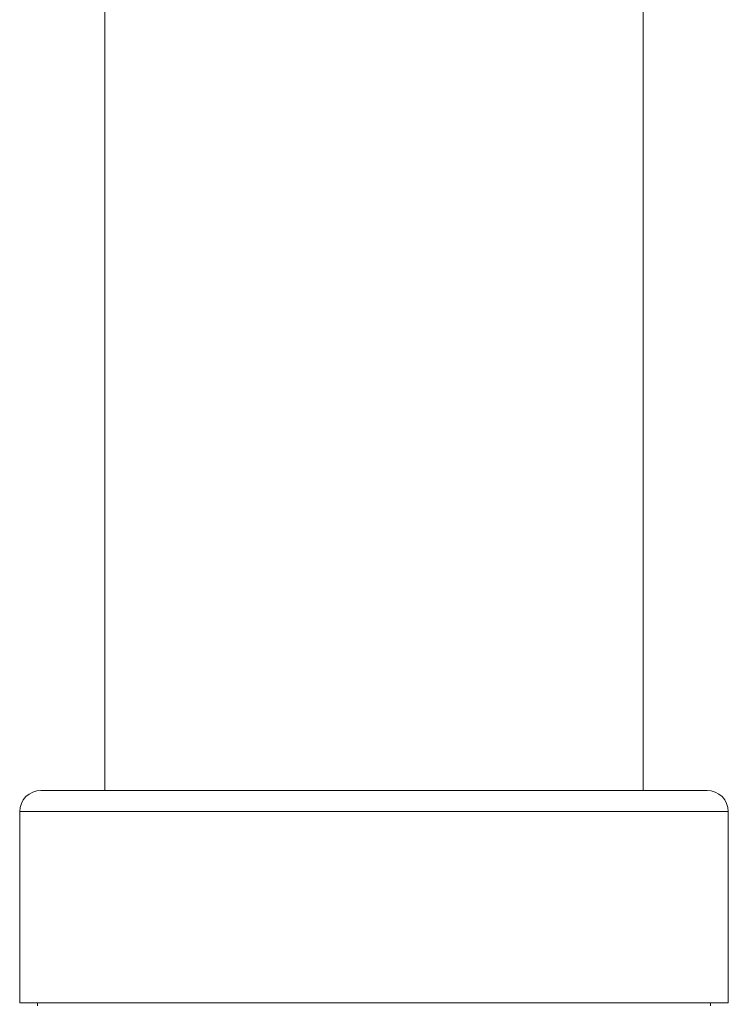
# Model space of a CAD drawing. Header units: millimetres. Extents: x 44 to 202, y 8 to 282.
# Tile 4 of 18: x 45 to 62, y 47 to 70. Entities that reach past the tile are written whole.
import ezdxf

# ---------------------------------------------------------------- set-up
doc = ezdxf.new("R2010")
doc.units = ezdxf.units.MM

msp = doc.modelspace()

# ---------------------------------------------------------------- linework, layer by layer
at = {"color": 7, "linetype": 'Continuous', "lineweight": 15}
for p, q in [((47.1867, 120.43), (47.1867, 52.0967)), ((59.8533, 52.0967), (59.8533, 120.43)), ((45.6867, 52.0967), (53.52, 52.0967)), ((53.52, 52.0967), (61.3533, 52.0967)), ((45.1867, 51.5967), (45.1867, 47.0967)), ((61.8533, 47.0967), (61.8533, 51.5967)), ((45.1867, 47.0967), (53.52, 47.0967)), ((45.6045, 47.0967), (45.6033, 47.03)), ((53.52, 47.0967), (61.8533, 47.0967)), ((61.4367, 47.03), (61.4355, 47.0967))]:
    msp.add_line(p, q, dxfattribs=at)
at = {"color": 8, "linetype": 'Continuous', "lineweight": 15}
for p, q in [((53.52, 51.5967), (45.1867, 51.5967)), ((61.8533, 51.5967), (53.52, 51.5967))]:
    msp.add_line(p, q, dxfattribs=at)
at = {"color": 7, "linetype": 'Continuous', "lineweight": 15}
for centre, start, end in [((45.6867, 51.5967), 90, 180), ((61.3533, 51.5967), 0, 90)]:
    msp.add_arc(centre, 0.5, start, end, dxfattribs=at)

doc.saveas('drawing.dxf')
